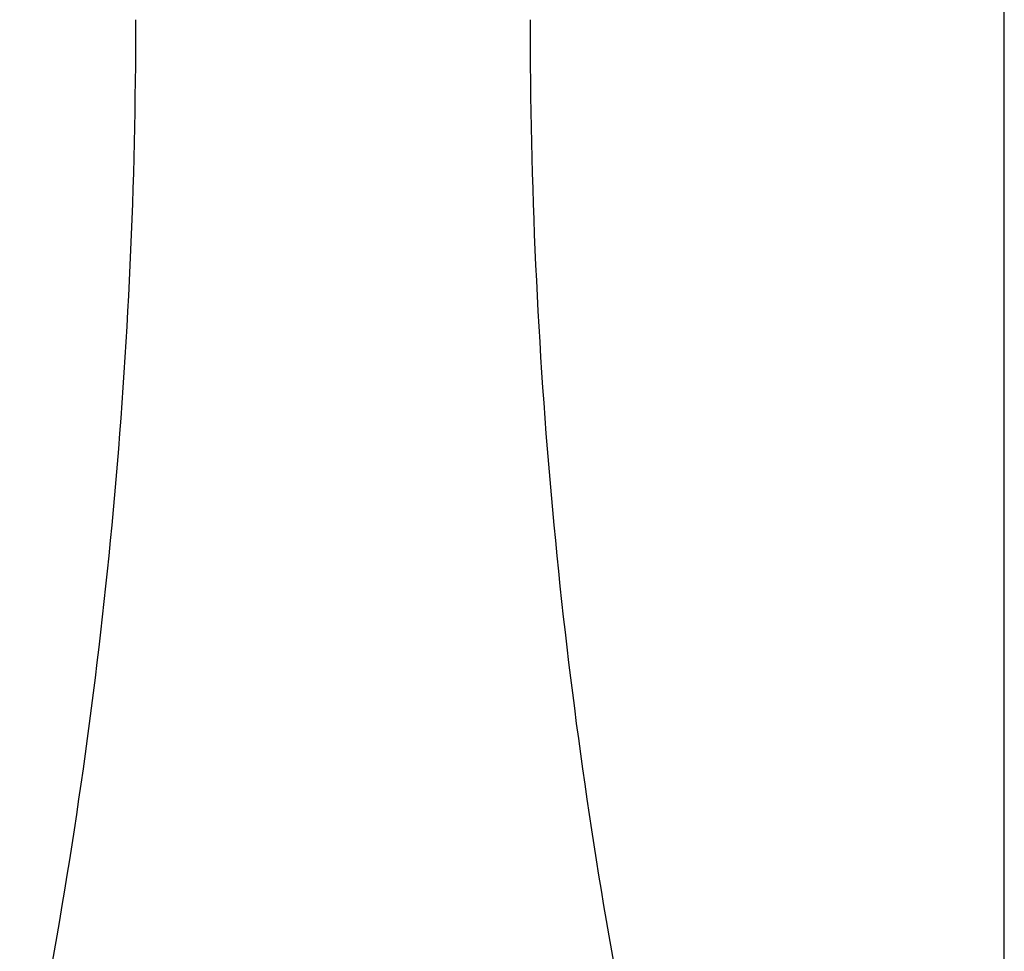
# Model space of a CAD drawing. Header units: millimetres. Extents: x 160 to 223, y 83 to 228.
# Tile 4 of 13: x 189 to 213, y 111 to 133. Entities that reach past the tile are written whole.
import ezdxf

# ---------------------------------------------------------------- set-up
doc = ezdxf.new("R2010")
doc.units = ezdxf.units.MM
doc.layers.add('10', color=7, linetype='Continuous')
doc.styles.add('SLDTEXTSTYLE0', font='TXT', dxfattribs={"width": 0.7})
doc.dimstyles.new('SLDDIMSTYLE1', dxfattribs={"dimtxt": 3.950146, "dimasz": 2.5, "dimexe": 0, "dimexo": 0.0625, "dimgap": 0.987537, "dimtad": 2, "dimlfac": 19.17, "dimrnd": 1e-09, "dimzin": 12, "dimdsep": 46, "dimtxsty": 'SLDTEXTSTYLE0', "dimsah": 1, "dimcen": 0.09, "dimadec": 0, "dimazin": 3, "dimtfac": 1, "dimtofl": 0, "dimtmove": 0, "dimatfit": 3, "dimfxl": 0, "dimfrac": 2, "dimtolj": 1, "dimtzin": 12, "dimarcsym": 0})
doc.dimstyles.new('SLDDIMSTYLE2', dxfattribs={"dimtxt": 3.950146, "dimasz": 2.5, "dimexe": 0, "dimexo": 0.0625, "dimgap": 0.987537, "dimtad": 2, "dimdec": 1, "dimlfac": 19.17, "dimrnd": 1e-09, "dimzin": 12, "dimdsep": 46, "dimtxsty": 'SLDTEXTSTYLE0', "dimsah": 1, "dimcen": 0.09, "dimadec": 0, "dimazin": 3, "dimtfac": 1, "dimtdec": 1, "dimtofl": 0, "dimtmove": 0, "dimatfit": 3, "dimfxl": 0, "dimfrac": 2, "dimtolj": 1, "dimtzin": 12, "dimarcsym": 0})

# ---------------------------------------------------------------- blocks, each defined once
blk = doc.blocks.new('_D_1')
at = {"layer": '10'}
for p, q in [((199.46, 155.353), (177.659, 155.353)), ((179.659, 155.353), (179.659, 103.189)), ((203.074, 103.189), (177.659, 103.189))]:
    blk.add_line(p, q, dxfattribs=at)
for points in [[(179.659, 155.353), (179.309, 152.853), (180.009, 152.853)], [(179.659, 103.189), (180.009, 105.689), (179.309, 105.689)]]:
    blk.add_solid(points, dxfattribs=at)
at = {"layer": '10', "insert": (174.884, 124.976), "char_height": 3.7042, "attachment_point": 1, "rotation": 90, "style": 'SLDTEXTSTYLE0'}
blk.add_mtext('1000', dxfattribs=at)
blk = doc.blocks.new('_D_4')
at = {"layer": '10'}
for p, q in [((199.842, 206.588), (199.842, 176.496)), ((212.649, 96.593), (212.649, 180.496)), ((199.842, 178.496), (189.878, 178.496)), ((199.842, 178.496), (212.649, 178.496))]:
    blk.add_line(p, q, dxfattribs=at)
for points in [[(199.842, 178.496), (202.342, 178.146), (202.342, 178.846)], [(212.649, 178.496), (210.149, 178.846), (210.149, 178.146)]]:
    blk.add_solid(points, dxfattribs=at)
at = {"layer": '10', "insert": (189.878, 183.271), "char_height": 3.7042, "attachment_point": 1, "style": 'SLDTEXTSTYLE0'}
blk.add_mtext('245.5', dxfattribs=at)
blk = doc.blocks.new('_D_5')
at = {"layer": '10'}
for p, q in [((191.557, 212.735), (162.82, 212.735)), ((164.82, 212.735), (164.82, 103.189)), ((203.074, 103.189), (162.82, 103.189))]:
    blk.add_line(p, q, dxfattribs=at)
for points in [[(164.82, 212.735), (164.47, 210.235), (165.17, 210.235)], [(164.82, 103.189), (165.17, 105.689), (164.47, 105.689)]]:
    blk.add_solid(points, dxfattribs=at)
at = {"layer": '10', "insert": (160.045, 158.016), "char_height": 3.7042, "attachment_point": 1, "rotation": 90, "style": 'SLDTEXTSTYLE0'}
blk.add_mtext('2100', dxfattribs=at)

msp = doc.modelspace()

# ---------------------------------------------------------------- linework, layer by layer
at = {"color": 7, "linetype": 'Continuous', "lineweight": 25}
for centre, start, end in [((62.47213, 133.02685), 349.5202311, 0), ((330.48354, 133.02685), 180, 190.4797689)]:
    msp.add_arc(centre, 129.2587, start, end, dxfattribs=at)

# ---------------------------------------------------------------- dimensions: what is measured, and where the dimension line sits
at = {"layer": '10'}
for base, p1, picture, middle in [((164.81982, 103.18857), (191.55663, 212.73472), '_D_5', (164.81982, 161.47334)), ((179.65872, 103.18857), (199.45958, 155.35341), '_D_1', (179.65872, 128.43367))]:
    dim = msp.add_linear_dim(base=base, p1=p1, p2=(203.07356, 103.18857), angle=90, dimstyle='SLDDIMSTYLE1', dxfattribs=at)
    dim.commit()
    dim.dimension.update_dxf_attribs({"geometry": picture, "text_midpoint": middle, "dimtype": 160})
dim = msp.add_linear_dim(base=(212.64894, 178.49579), p1=(199.84248, 206.58763), p2=(212.64894, 96.59284), dimstyle='SLDDIMSTYLE2', dxfattribs=at)
dim.commit()
dim.dimension.update_dxf_attribs({"geometry": '_D_4', "text_midpoint": (194.19904, 178.49579), "dimtype": 160})

doc.saveas('drawing.dxf')
